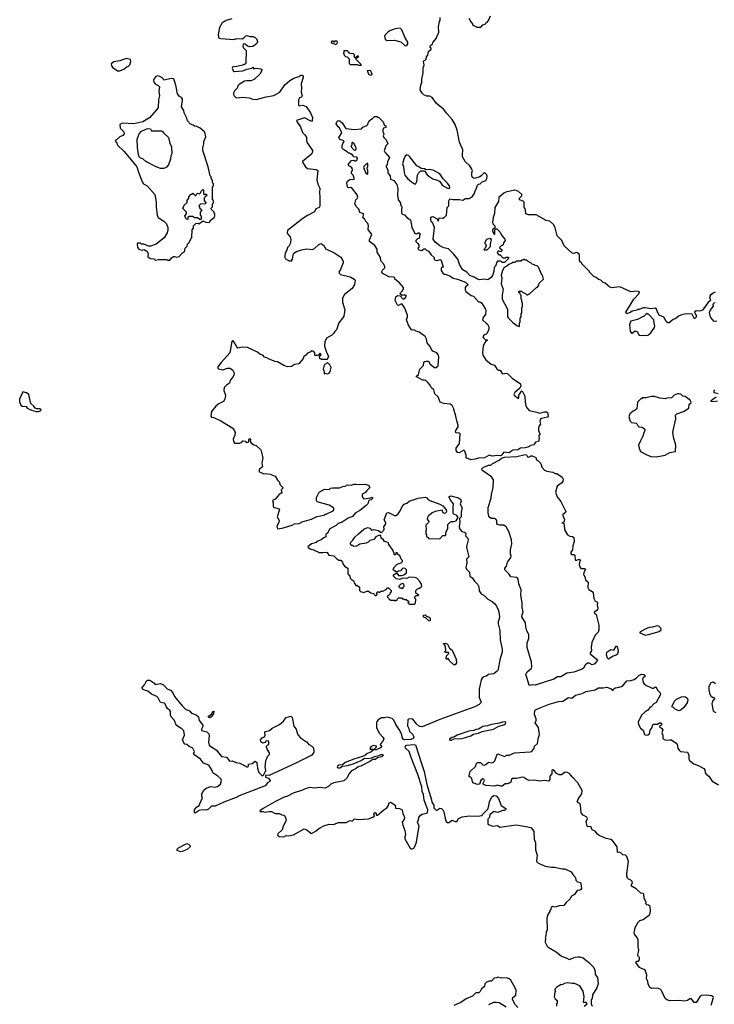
# Model space of a CAD drawing. Extents: x 1862350 to 2057294, y 212041 to 437318.
# Tile 20 of 256: x 1919352 to 1928382, y 282318 to 295117. Entities that reach past the tile are written whole.
import ezdxf

# ---------------------------------------------------------------- set-up
doc = ezdxf.new("R2010")
doc.units = 0

msp = doc.modelspace()

# ---------------------------------------------------------------- linework, layer by layer
at = {"layer": '0CON10XD'}
for points in [[(1925190, 295135), (1925215, 295090), (1925240, 295065), (1925240, 295055), (1925255, 295040), (1925295, 295020), (1925345, 295020), (1925372, 295048), (1925405, 295060), (1925410, 295075), (1925435, 295090), (1925448, 295105), (1925472, 295165)], [(1922112, 295128), (1922035, 295108), (1921984, 295075), (1921951, 295015), (1921933, 294925), (1921938, 294885), (1921945, 294878), (1921967, 294873), (1922135, 294860), (1922175, 294874), (1922245, 294868), (1922265, 294880), (1922286, 294904), (1922305, 294913), (1922345, 294898), (1922389, 294899), (1922415, 294884), (1922435, 294862), (1922442, 294835), (1922433, 294807), (1922415, 294788), (1922382, 294768), (1922344, 294764), (1922315, 294774), (1922285, 294797), (1922265, 294802), (1922256, 294794), (1922252, 294775), (1922256, 294755), (1922296, 294716), (1922294, 294556), (1922288, 294545), (1922265, 294530), (1922175, 294507), (1922125, 294502), (1922113, 294487), (1922132, 294445), (1922142, 294442), (1922255, 294453), (1922305, 294474), (1922372, 294488), (1922385, 294498), (1922395, 294480), (1922425, 294487), (1922488, 294478), (1922498, 294468), (1922498, 294455), (1922472, 294408), (1922402, 294338), (1922355, 294321), (1922305, 294322), (1922275, 294316), (1922204, 294275), (1922189, 294255), (1922180, 294225), (1922148, 294195), (1922133, 294163), (1922132, 294145), (1922142, 294125), (1922160, 294105), (1922175, 294099), (1922255, 294110), (1922335, 294102), (1922385, 294084), (1922425, 294079), (1922555, 294112), (1922655, 294130), (1922735, 294175), (1922798, 294272), (1922862, 294328), (1922915, 294356), (1922981, 294379), (1923005, 294394), (1923025, 294397), (1923036, 294386), (1923036, 294365), (1923013, 294285), (1923016, 294225), (1923011, 294175), (1923023, 294125), (1923015, 294108), (1922989, 294101), (1922975, 294075), (1922976, 294005), (1922987, 293997), (1923035, 294006), (1923078, 293988), (1923134, 293905), (1923159, 293845), (1923155, 293805), (1923145, 293794), (1923055, 293841), (1922952, 293805), (1922959, 293785), (1923001, 293725), (1923029, 293649), (1923055, 293626), (1923079, 293589), (1923079, 293545), (1923086, 293525), (1923158, 293415), (1923156, 293386), (1923145, 293368), (1923030, 293275), (1923027, 293265), (1923067, 293205), (1923095, 293181), (1923205, 293169), (1923226, 293155), (1923217, 293033), (1923230, 292980), (1923253, 292925), (1923249, 292865), (1923256, 292816), (1923256, 292694), (1923245, 292676), (1923203, 292657), (1923185, 292618), (1923095, 292572), (1923035, 292533), (1922834, 292376), (1922829, 292345), (1922838, 292328), (1922870, 292295), (1922877, 292255), (1922867, 292205), (1922854, 292176), (1922834, 292155), (1922827, 292123), (1922804, 292076), (1922799, 292045), (1922798, 292025), (1922808, 292008), (1922855, 291984), (1922885, 291983), (1922900, 292005), (1922907, 292063), (1922917, 292083), (1922950, 292105), (1923015, 292123), (1923085, 292139), (1923159, 292131), (1923186, 292144), (1923240, 292195), (1923265, 292208), (1923285, 292198), (1923312, 292175), (1923327, 292137), (1923435, 292089), (1923525, 292031), (1923541, 292011), (1923557, 291975), (1923558, 291955), (1923522, 291868), (1923502, 291835), (1923505, 291820), (1923524, 291804), (1923648, 291775), (1923702, 291742), (1923712, 291725), (1923704, 291675), (1923675, 291624), (1923574, 291546), (1923548, 291495), (1923549, 291445), (1923579, 291345), (1923564, 291265), (1923549, 291235), (1923500, 291175), (1923472, 291085), (1923448, 291065), (1923436, 291044), (1923408, 291015), (1923340, 290975), (1923321, 290929), (1923313, 290875), (1923343, 290783), (1923368, 290745), (1923360, 290715), (1923345, 290700), (1923275, 290700), (1923265, 290710), (1923255, 290710), (1923250, 290735), (1923270, 290765), (1923255, 290780), (1923240, 290765), (1923235, 290750), (1923195, 290750), (1923190, 290755), (1923190, 290785), (1923165, 290810), (1923148, 290812), (1923127, 290793), (1923095, 290782), (1923070, 290755), (1923045, 290740), (1923036, 290714), (1922982, 290645), (1922925, 290634), (1922885, 290610), (1922835, 290606), (1922785, 290620), (1922705, 290668), (1922675, 290672), (1922595, 290703), (1922565, 290723), (1922535, 290730), (1922515, 290756), (1922475, 290767), (1922445, 290794), (1922315, 290856), (1922248, 290862), (1922189, 290849), (1922173, 290863), (1922142, 290925), (1922125, 290948), (1922112, 290935), (1922082, 290785), (1921971, 290659), (1921929, 290605), (1921927, 290585), (1921935, 290577), (1921995, 290564), (1922055, 290588), (1922087, 290587), (1922125, 290560), (1922138, 290535), (1922142, 290508), (1922125, 290470), (1922093, 290435), (1922079, 290391), (1922040, 290365), (1922010, 290335), (1922007, 290295), (1922028, 290235), (1922020, 290185), (1922000, 290155), (1921932, 290118), (1921901, 290095), (1921846, 290024), (1921838, 289965), (1921845, 289952), (1921875, 289947), (1921965, 289901), (1922124, 289805), (1922145, 289773), (1922154, 289745), (1922149, 289715), (1922128, 289665), (1922130, 289635), (1922144, 289614), (1922216, 289614), (1922235, 289622), (1922255, 289642), (1922285, 289638), (1922305, 289622), (1922317, 289623), (1922330, 289635), (1922330, 289665), (1922345, 289672), (1922352, 289665), (1922350, 289635), (1922360, 289615), (1922395, 289590), (1922425, 289580), (1922486, 289526), (1922509, 289439)], [(1928395, 291577), (1928366, 291564), (1928332, 291535), (1928320, 291515), (1928332, 291465), (1928298, 291435), (1928229, 291341), (1928205, 291332), (1928185, 291327), (1928145, 291332), (1928124, 291316), (1928147, 291275), (1928145, 291252), (1928125, 291230), (1928095, 291290), (1928015, 291294), (1927958, 291282), (1927925, 291266), (1927875, 291230), (1927849, 291221), (1927795, 291178), (1927778, 291178), (1927761, 291191), (1927725, 291248), (1927667, 291277), (1927648, 291308), (1927632, 291355), (1927615, 291368), (1927555, 291360), (1927485, 291372), (1927455, 291370), (1927405, 291350), (1927385, 291350), (1927377, 291343), (1927313, 291327), (1927297, 291313), (1927245, 291292), (1927235, 291300), (1927232, 291315), (1927335, 291485), (1927400, 291555), (1927408, 291578), (1927375, 291590), (1927295, 291580), (1927155, 291643), (1927115, 291642), (1927055, 291630), (1927025, 291640), (1926965, 291690), (1926935, 291700), (1926905, 291730), (1926875, 291740), (1926847, 291767), (1926815, 291780), (1926760, 291835), (1926760, 291845), (1926660, 291945), (1926660, 291955), (1926640, 291965), (1926640, 291975), (1926630, 291985), (1926628, 292065), (1926595, 292092), (1926576, 292084), (1926555, 292078), (1926535, 292082), (1926430, 292175), (1926400, 292245), (1926339, 292309), (1926315, 292410), (1926295, 292450), (1926246, 292496), (1926195, 292507), (1926065, 292578), (1925965, 292580), (1925930, 292595), (1925928, 292645), (1925910, 292675), (1925912, 292745), (1925897, 292757), (1925850, 292775), (1925850, 292795), (1925880, 292825), (1925880, 292845), (1925835, 292882), (1925805, 292898), (1925785, 292900), (1925670, 292875), (1925645, 292862), (1925583, 292805), (1925578, 292755), (1925528, 292675), (1925523, 292597), (1925508, 292545), (1925500, 292485), (1925503, 292463), (1925530, 292435), (1925528, 292412), (1925500, 292385), (1925500, 292365), (1925510, 292355), (1925512, 292332), (1925525, 292330), (1925530, 292335), (1925530, 292385), (1925542, 292398), (1925555, 292400), (1925600, 292355), (1925617, 292315), (1925660, 292265), (1925662, 292245), (1925640, 292215), (1925638, 292192), (1925625, 292180), (1925612, 292178), (1925590, 292155), (1925592, 292142), (1925605, 292140), (1925618, 292128), (1925618, 292112), (1925605, 292100), (1925575, 292110), (1925562, 292098), (1925560, 292085), (1925582, 292062), (1925598, 292058), (1925635, 292020), (1925665, 292020), (1925675, 292030), (1925708, 292028), (1925708, 292012), (1925677, 291983), (1925655, 291962), (1925625, 291962), (1925605, 291980), (1925562, 291978), (1925553, 291967), (1925537, 291913), (1925522, 291895), (1925517, 291845), (1925497, 291793), (1925480, 291765), (1925436, 291734), (1925395, 291744), (1925335, 291737), (1925304, 291745), (1925261, 291771), (1925205, 291793), (1925163, 291833), (1925111, 291865), (1925074, 291925), (1925047, 292005), (1924997, 292067), (1924925, 292137), (1924865, 292152), (1924814, 292175), (1924754, 292225), (1924727, 292265), (1924743, 292415), (1924723, 292473), (1924699, 292505), (1924695, 292540), (1924705, 292556), (1924725, 292558), (1924778, 292528), (1924782, 292512), (1924795, 292500), (1924805, 292540), (1924855, 292538), (1924875, 292548), (1924900, 292575), (1924910, 292675), (1924918, 292682), (1924930, 292695), (1924933, 292763), (1924945, 292788), (1924985, 292778), (1925065, 292780), (1925115, 292772), (1925148, 292792), (1925195, 292793), (1925236, 292814), (1925270, 292865), (1925270, 292885), (1925288, 292915), (1925302, 292965), (1925315, 292978), (1925340, 292985), (1925363, 293007), (1925410, 293025), (1925427, 293053), (1925428, 293085), (1925420, 293105), (1925395, 293130), (1925353, 293087), (1925334, 293076), (1925265, 293054), (1925240, 293065), (1925229, 293085), (1925229, 293125), (1925237, 293155), (1925230, 293175), (1925202, 293215), (1925142, 293275), (1925110, 293335), (1925107, 293355), (1925114, 293425), (1925070, 293525), (1925039, 293679), (1925012, 293755), (1924975, 293819), (1924905, 293896), (1924862, 293955), (1924769, 294029), (1924715, 294104), (1924685, 294123), (1924646, 294124), (1924605, 294141), (1924585, 294161), (1924560, 294205), (1924566, 294265), (1924581, 294305), (1924580, 294345), (1924598, 294425), (1924599, 294495), (1924612, 294525), (1924603, 294577), (1924612, 294588), (1924625, 294590), (1924638, 294602), (1924640, 294635), (1924660, 294655), (1924668, 294702), (1924700, 294735), (1924700, 294745), (1924690, 294755), (1924690, 294775), (1924720, 294805), (1924725, 294820), (1924770, 294875), (1924773, 294897), (1924792, 294928), (1924800, 294955), (1924798, 295025), (1924808, 295092), (1924820, 295105), (1924820, 295145)], [(1924365, 294777), (1924385, 294780), (1924399, 294801), (1924396, 294825), (1924359, 294889), (1924320, 294985), (1924300, 295005), (1924235, 294999), (1924165, 294971), (1924140, 294955), (1924096, 294905), (1924103, 294865), (1924125, 294847), (1924225, 294852), (1924305, 294827), (1924365, 294777)], [(1923465, 294790), (1923415, 294810), (1923403, 294827), (1923415, 294840), (1923425, 294840), (1923435, 294830), (1923445, 294830), (1923455, 294840), (1923475, 294840), (1923480, 294815), (1923465, 294790)], [(1923785, 294520), (1923755, 294520), (1923745, 294530), (1923652, 294532), (1923640, 294545), (1923640, 294605), (1923615, 294630), (1923593, 294633), (1923573, 294653), (1923570, 294675), (1923562, 294685), (1923570, 294695), (1923572, 294718), (1923608, 294718), (1923618, 294708), (1923622, 294692), (1923635, 294690), (1923645, 294680), (1923688, 294678), (1923700, 294665), (1923700, 294635), (1923715, 294620), (1923742, 294648), (1923748, 294648), (1923758, 294632), (1923745, 294620), (1923720, 294620), (1923720, 294605), (1923788, 294538), (1923790, 294525), (1923785, 294520)], [(1920655, 294453), (1920705, 294472), (1920735, 294498), (1920765, 294512), (1920785, 294532), (1920798, 294575), (1920795, 294600), (1920735, 294613), (1920655, 294583), (1920575, 294568), (1920542, 294545), (1920547, 294515), (1920562, 294495), (1920625, 294453), (1920655, 294453)], [(1921275, 291990), (1921305, 291992), (1921325, 292020), (1921353, 292037), (1921365, 292040), (1921395, 292030), (1921425, 292040), (1921470, 292085), (1921495, 292100), (1921503, 292147), (1921528, 292172), (1921533, 292197), (1921555, 292220), (1921580, 292275), (1921590, 292285), (1921593, 292387), (1921610, 292405), (1921612, 292438), (1921642, 292468), (1921675, 292470), (1921685, 292460), (1921715, 292490), (1921725, 292490), (1921735, 292500), (1921773, 292483), (1921815, 292480), (1921830, 292495), (1921830, 292505), (1921880, 292545), (1921890, 292565), (1921890, 292595), (1921880, 292605), (1921880, 292615), (1921840, 292655), (1921842, 292668), (1921860, 292685), (1921860, 292725), (1921870, 292735), (1921870, 292765), (1921860, 292775), (1921860, 292945), (1921870, 292955), (1921870, 292985), (1921860, 292995), (1921857, 293027), (1921840, 293055), (1921840, 293075), (1921830, 293085), (1921802, 293202), (1921732, 293415), (1921733, 293453), (1921747, 293505), (1921748, 293535), (1921772, 293595), (1921760, 293655), (1921697, 293707), (1921655, 293728), (1921623, 293733), (1921607, 293747), (1921575, 293760), (1921533, 293803), (1921527, 293837), (1921492, 293905), (1921488, 293935), (1921458, 293985), (1921471, 294065), (1921469, 294085), (1921454, 294104), (1921425, 294123), (1921405, 294153), (1921386, 294244), (1921384, 294265), (1921355, 294348), (1921325, 294353), (1921225, 294330), (1921220, 294345), (1921203, 294363), (1921175, 294380), (1921145, 294387), (1921122, 294378), (1921103, 294355), (1921093, 294325), (1921097, 294305), (1921115, 294282), (1921153, 294263), (1921168, 294245), (1921160, 294185), (1921169, 294125), (1921158, 294075), (1921153, 293975), (1921135, 293948), (1921040, 293840), (1920955, 293788), (1920835, 293763), (1920685, 293772), (1920656, 293754), (1920658, 293708), (1920708, 293658), (1920710, 293635), (1920695, 293612), (1920655, 293592), (1920610, 293555), (1920600, 293545), (1920600, 293535), (1920610, 293525), (1920622, 293485), (1920708, 293408), (1920863, 293223), (1920874, 293204), (1920896, 293135), (1920944, 293015), (1920962, 292985), (1921008, 292955), (1921110, 292845), (1921127, 292745), (1921126, 292685), (1921139, 292575), (1921154, 292544), (1921228, 292498), (1921262, 292465), (1921277, 292415), (1921277, 292385), (1921268, 292345), (1921229, 292281), (1921125, 292197), (1921055, 292172), (1921025, 292172), (1920967, 292197), (1920935, 292200), (1920925, 292210), (1920885, 292210), (1920880, 292205), (1920882, 292155), (1920900, 292135), (1920923, 292123), (1920945, 292120), (1920965, 292130), (1920977, 292127), (1920995, 292110), (1921005, 292110), (1921022, 292075), (1921020, 292035), (1921035, 292020), (1921053, 292013), (1921095, 292010), (1921115, 291990), (1921155, 292000), (1921265, 292000), (1921275, 291990)], [(1923915, 294390), (1923890, 294405), (1923872, 294458), (1923905, 294460), (1923918, 294448), (1923920, 294425), (1923928, 294418), (1923930, 294405), (1923915, 294390)], [(1925215, 289396), (1925167, 289417), (1925158, 289428), (1925158, 289455), (1925137, 289507), (1925125, 289520), (1925065, 289488), (1925045, 289490), (1925027, 289515), (1925027, 289545), (1925071, 289609), (1925077, 289733), (1925065, 289742), (1925025, 289748), (1925018, 289755), (1925020, 289775), (1925052, 289825), (1925054, 289845), (1925033, 289903), (1925022, 289962), (1924992, 290065), (1924975, 290102), (1924948, 290118), (1924865, 290126), (1924819, 290145), (1924794, 290214), (1924747, 290255), (1924738, 290305), (1924705, 290330), (1924688, 290365), (1924659, 290399), (1924630, 290425), (1924615, 290432), (1924595, 290432), (1924512, 290475), (1924512, 290485), (1924536, 290504), (1924555, 290576), (1924600, 290620), (1924606, 290664), (1924618, 290675), (1924635, 290680), (1924665, 290676), (1924690, 290640), (1924728, 290608), (1924745, 290597), (1924765, 290595), (1924791, 290619), (1924799, 290735), (1924794, 290764), (1924776, 290786), (1924725, 290807), (1924705, 290828), (1924687, 290867), (1924649, 290915), (1924642, 290965), (1924625, 290998), (1924547, 291057), (1924505, 291069), (1924475, 291084), (1924455, 291080), (1924446, 291085), (1924408, 291145), (1924381, 291215), (1924394, 291255), (1924394, 291275), (1924361, 291365), (1924325, 291418), (1924305, 291417), (1924275, 291400), (1924265, 291404), (1924234, 291466), (1924242, 291515), (1924265, 291530), (1924298, 291528), (1924335, 291490), (1924345, 291490), (1924368, 291505), (1924380, 291525), (1924375, 291530), (1924365, 291530), (1924355, 291540), (1924325, 291530), (1924300, 291555), (1924302, 291568), (1924328, 291592), (1924330, 291605), (1924340, 291615), (1924340, 291635), (1924288, 291698), (1924230, 291745), (1924230, 291755), (1924218, 291768), (1924153, 291773), (1924064, 291824), (1924058, 291835), (1924060, 291845), (1924068, 291862), (1924098, 291892), (1924098, 291915), (1924083, 291945), (1924045, 291982), (1924043, 292025), (1923998, 292095), (1923998, 292135), (1923971, 292181), (1923900, 292235), (1923901, 292255), (1923930, 292325), (1923881, 292391), (1923888, 292435), (1923878, 292468), (1923852, 292495), (1923835, 292530), (1923813, 292543), (1923822, 292575), (1923820, 292595), (1923775, 292610), (1923763, 292655), (1923732, 292685), (1923710, 292725), (1923720, 292775), (1923742, 292795), (1923749, 292811), (1923741, 292841), (1923666, 292936), (1923625, 292930), (1923615, 292940), (1923606, 292995), (1923615, 293017), (1923645, 293038), (1923700, 293045), (1923702, 293055), (1923688, 293095), (1923667, 293117), (1923666, 293135), (1923678, 293165), (1923676, 293185), (1923665, 293200), (1923632, 293215), (1923622, 293235), (1923665, 293288), (1923695, 293290), (1923705, 293282), (1923725, 293283), (1923738, 293295), (1923742, 293315), (1923735, 293328), (1923692, 293332), (1923687, 293347), (1923668, 293368), (1923655, 293370), (1923645, 293380), (1923625, 293380), (1923610, 293400), (1923565, 293426), (1923546, 293445), (1923544, 293476), (1923553, 293507), (1923570, 293535), (1923557, 293547), (1923515, 293558), (1923503, 293585), (1923540, 293645), (1923511, 293711), (1923493, 293725), (1923468, 293765), (1923475, 293790), (1923493, 293807), (1923515, 293800), (1923546, 293776), (1923593, 293703), (1923705, 293688), (1923795, 293700), (1923815, 293720), (1923865, 293740), (1923880, 293755), (1923883, 293777), (1923895, 293800), (1923915, 293820), (1923938, 293832), (1923965, 293860), (1923995, 293860), (1924005, 293850), (1924018, 293848), (1924078, 293788), (1924092, 293752), (1924110, 293735), (1924110, 293715), (1924082, 293708), (1924073, 293687), (1924074, 293664), (1924087, 293635), (1924078, 293605), (1924084, 293584), (1924117, 293555), (1924138, 293505), (1924113, 293475), (1924092, 293412), (1924097, 293395), (1924158, 293325), (1924133, 293267), (1924130, 293235), (1924117, 293215), (1924117, 293205), (1924138, 293165), (1924138, 293128), (1924168, 293085), (1924173, 293043), (1924218, 293025), (1924253, 292975), (1924266, 292924), (1924264, 292835), (1924271, 292775), (1924302, 292735), (1924303, 292713), (1924322, 292682), (1924314, 292645), (1924316, 292606), (1924325, 292590), (1924355, 292580), (1924386, 292546), (1924432, 292515), (1924451, 292421), (1924487, 292337), (1924515, 292332), (1924533, 292347), (1924545, 292348), (1924560, 292335), (1924548, 292312), (1924547, 292273), (1924525, 292270), (1924500, 292245), (1924500, 292235), (1924529, 292209), (1924542, 292185), (1924540, 292155), (1924530, 292145), (1924532, 292132), (1924543, 292123), (1924575, 292118), (1924599, 292131), (1924605, 292140), (1924625, 292140), (1924642, 292122), (1924665, 292109), (1924700, 292060), (1924740, 292025), (1924740, 292005), (1924752, 291992), (1924785, 291988), (1924815, 292000), (1924833, 291993), (1924858, 291902), (1924845, 291900), (1924830, 291885), (1924830, 291855), (1924852, 291822), (1924865, 291810), (1924885, 291810), (1924945, 291788), (1924986, 291756), (1925042, 291745), (1925149, 291705), (1925178, 291675), (1925175, 291662), (1925151, 291649), (1925143, 291637), (1925142, 291605), (1925150, 291585), (1925223, 291533), (1925250, 291525), (1925315, 291450), (1925335, 291450), (1925355, 291438), (1925406, 291355), (1925412, 291335), (1925407, 291283), (1925380, 291255), (1925370, 291215), (1925415, 291170), (1925435, 291160), (1925449, 291125), (1925449, 291095), (1925428, 291042), (1925415, 291028), (1925384, 291015), (1925374, 290995), (1925381, 290981), (1925405, 290960), (1925430, 290955), (1925428, 290945), (1925412, 290938), (1925400, 290920), (1925378, 290872), (1925367, 290785), (1925373, 290755), (1925413, 290695), (1925480, 290640), (1925525, 290624), (1925559, 290569), (1925575, 290561), (1925599, 290559), (1925625, 290518), (1925635, 290513), (1925675, 290522), (1925695, 290518), (1925755, 290458), (1925862, 290385), (1925868, 290355), (1925852, 290325), (1925789, 290271), (1925778, 290245), (1925782, 290235), (1925835, 290194), (1925842, 290205), (1925843, 290237), (1925875, 290288), (1925885, 290292), (1925919, 290225), (1925922, 290145), (1925931, 290101), (1925945, 290070), (1925975, 290038), (1926075, 290016), (1926105, 290003), (1926175, 290020), (1926199, 290019), (1926215, 290010), (1926222, 289965), (1926212, 289948), (1926135, 289934), (1926124, 289924), (1926115, 289895), (1926123, 289857), (1926104, 289836), (1926097, 289813), (1926096, 289775), (1926114, 289735), (1926114, 289725), (1926098, 289705), (1926104, 289684), (1926103, 289647), (1926095, 289634), (1926056, 289624), (1926035, 289592), (1925995, 289582), (1925959, 289561), (1925925, 289552), (1925863, 289547), (1925826, 289524), (1925765, 289519), (1925715, 289485), (1925645, 289493), (1925621, 289459), (1925605, 289449), (1925565, 289452), (1925495, 289443), (1925455, 289458), (1925395, 289420), (1925315, 289418), (1925275, 289402), (1925215, 289396)], [(1921225, 293182), (1921185, 293182), (1921125, 293202), (1920992, 293272), (1920955, 293308), (1920925, 293318), (1920906, 293336), (1920896, 293365), (1920884, 293456), (1920880, 293565), (1920905, 293632), (1920935, 293666), (1921015, 293702), (1921055, 293700), (1921065, 293670), (1921192, 293672), (1921210, 293665), (1921225, 293640), (1921287, 293587), (1921303, 293513), (1921328, 293465), (1921332, 293375), (1921318, 293345), (1921312, 293305), (1921285, 293230), (1921259, 293201), (1921225, 293182)], [(1923715, 293420), (1923727, 293433), (1923728, 293445), (1923705, 293500), (1923685, 293520), (1923675, 293520), (1923670, 293515), (1923670, 293485), (1923662, 293478), (1923660, 293465), (1923702, 293422), (1923715, 293420)], [(1924935, 292922), (1924943, 292937), (1924940, 292955), (1924911, 292995), (1924858, 293048), (1924813, 293113), (1924735, 293158), (1924685, 293170), (1924637, 293167), (1924615, 293179), (1924572, 293182), (1924543, 293205), (1924515, 293219), (1924425, 293332), (1924405, 293352), (1924385, 293361), (1924365, 293344), (1924345, 293305), (1924330, 293245), (1924342, 293205), (1924350, 293130), (1924361, 293095), (1924394, 293054), (1924445, 293010), (1924485, 292983), (1924495, 292980), (1924504, 292986), (1924514, 293015), (1924524, 293095), (1924535, 293120), (1924565, 293152), (1924605, 293152), (1924617, 293147), (1924650, 293100), (1924685, 293072), (1924725, 293049), (1924796, 293026), (1924817, 293007), (1924845, 292965), (1924912, 292928), (1924935, 292922)], [(1923875, 293110), (1923880, 293115), (1923880, 293165), (1923870, 293175), (1923870, 293195), (1923880, 293205), (1923880, 293235), (1923876, 293246), (1923865, 293248), (1923825, 293210), (1923820, 293195), (1923853, 293123), (1923875, 293110)], [(1921705, 292520), (1921695, 292520), (1921665, 292540), (1921625, 292540), (1921605, 292560), (1921555, 292560), (1921540, 292545), (1921540, 292520), (1921522, 292522), (1921512, 292532), (1921500, 292565), (1921520, 292595), (1921520, 292615), (1921470, 292665), (1921478, 292672), (1921490, 292705), (1921528, 292742), (1921530, 292765), (1921550, 292795), (1921550, 292815), (1921582, 292848), (1921595, 292850), (1921605, 292860), (1921632, 292832), (1921645, 292830), (1921652, 292848), (1921665, 292860), (1921688, 292852), (1921708, 292872), (1921712, 292888), (1921735, 292910), (1921740, 292905), (1921742, 292852), (1921755, 292840), (1921765, 292850), (1921775, 292850), (1921790, 292835), (1921778, 292822), (1921762, 292818), (1921760, 292805), (1921750, 292795), (1921750, 292765), (1921770, 292735), (1921768, 292722), (1921705, 292720), (1921680, 292695), (1921688, 292688), (1921692, 292672), (1921720, 292645), (1921700, 292615), (1921700, 292575), (1921710, 292565), (1921710, 292525), (1921705, 292520)], [(1925425, 292120), (1925395, 292120), (1925392, 292125), (1925393, 292137), (1925408, 292152), (1925410, 292165), (1925420, 292175), (1925420, 292185), (1925403, 292203), (1925402, 292225), (1925427, 292263), (1925467, 292277), (1925482, 292255), (1925470, 292205), (1925470, 292165), (1925425, 292120)], [(1925845, 291130), (1925850, 291135), (1925850, 291175), (1925858, 291185), (1925860, 291235), (1925870, 291255), (1925870, 291295), (1925878, 291305), (1925882, 291375), (1925890, 291385), (1925890, 291435), (1925880, 291445), (1925880, 291475), (1925870, 291485), (1925870, 291535), (1925862, 291542), (1925858, 291558), (1925842, 291572), (1925842, 291588), (1925875, 291590), (1925892, 291572), (1925928, 291558), (1925945, 291540), (1925955, 291540), (1925965, 291550), (1925975, 291550), (1926075, 291640), (1926085, 291640), (1926100, 291665), (1926105, 291690), (1926160, 291745), (1926150, 291795), (1926142, 291802), (1926098, 291898), (1926078, 291918), (1926055, 291920), (1926045, 291930), (1926015, 291940), (1925998, 291958), (1925962, 291972), (1925945, 291990), (1925925, 291990), (1925915, 292000), (1925905, 292000), (1925895, 291990), (1925875, 291990), (1925865, 291980), (1925805, 291980), (1925788, 291962), (1925755, 291960), (1925748, 291952), (1925710, 291935), (1925687, 291913), (1925650, 291895), (1925627, 291855), (1925611, 291795), (1925620, 291755), (1925613, 291683), (1925638, 291615), (1925623, 291535), (1925624, 291485), (1925692, 291352), (1925694, 291254), (1925705, 291236), (1925765, 291182), (1925815, 291143), (1925845, 291130)], [(1928415, 291198), (1928378, 291195), (1928336, 291246), (1928328, 291265), (1928320, 291315), (1928327, 291335), (1928372, 291395), (1928368, 291415), (1928374, 291436), (1928395, 291442)], [(1927425, 291010), (1927475, 291018), (1927505, 291013), (1927525, 291020), (1927557, 291045), (1927603, 291115), (1927607, 291135), (1927598, 291175), (1927597, 291217), (1927525, 291290), (1927515, 291290), (1927505, 291300), (1927465, 291260), (1927455, 291260), (1927385, 291220), (1927295, 291200), (1927280, 291155), (1927287, 291067), (1927305, 291040), (1927315, 291040), (1927355, 291072), (1927385, 291058), (1927398, 291025), (1927410, 291015), (1927425, 291010)], [(1923312, 290512), (1923325, 290520), (1923355, 290512), (1923376, 290524), (1923390, 290545), (1923400, 290595), (1923385, 290630), (1923355, 290660), (1923338, 290642), (1923325, 290640), (1923312, 290628), (1923298, 290575), (1923310, 290545), (1923312, 290512)], [(1928430, 290255), (1928380, 290265), (1928380, 290295), (1928390, 290305)], [(1919595, 290023), (1919630, 290035), (1919628, 290048), (1919617, 290057), (1919575, 290057), (1919555, 290067), (1919537, 290095), (1919499, 290129), (1919470, 290245), (1919440, 290265), (1919395, 290281), (1919352, 290185), (1919352, 290155), (1919368, 290105), (1919385, 290092), (1919435, 290090), (1919450, 290065), (1919505, 290041), (1919565, 290024), (1919595, 290023)], [(1927625, 289434), (1927745, 289456), (1927805, 289490), (1927877, 289503), (1927882, 289585), (1927851, 289691), (1927843, 289755), (1927882, 289928), (1927878, 289975), (1927895, 289992), (1927980, 290025), (1928050, 290065), (1928053, 290117), (1928076, 290134), (1928080, 290145), (1928065, 290180), (1928055, 290180), (1928005, 290220), (1927973, 290223), (1927947, 290247), (1927925, 290252), (1927905, 290252), (1927860, 290235), (1927827, 290203), (1927765, 290198), (1927745, 290188), (1927675, 290197), (1927605, 290218), (1927567, 290217), (1927495, 290200), (1927445, 290200), (1927435, 290190), (1927425, 290190), (1927384, 290146), (1927375, 290060), (1927355, 290042), (1927325, 290030), (1927285, 289992), (1927271, 289955), (1927289, 289899), (1927305, 289882), (1927365, 289870), (1927379, 289859), (1927390, 289835), (1927403, 289823), (1927445, 289820), (1927480, 289795), (1927480, 289775), (1927464, 289746), (1927453, 289705), (1927414, 289626), (1927396, 289585), (1927404, 289545), (1927422, 289505), (1927495, 289464), (1927555, 289439), (1927625, 289434)], [(1928425, 290157), (1928365, 290151), (1928340, 290155), (1928342, 290165), (1928363, 290185), (1928405, 290213)], [(1922509, 289439), (1922512, 289415), (1922501, 289355), (1922510, 289305), (1922470, 289275), (1922460, 289245), (1922525, 289213), (1922545, 289217), (1922609, 289209), (1922675, 289183), (1922703, 289133), (1922730, 289105), (1922733, 289075), (1922773, 289035), (1922772, 289025), (1922752, 289005), (1922762, 288965), (1922725, 288943), (1922675, 288883), (1922638, 288865), (1922648, 288838), (1922646, 288795), (1922651, 288785), (1922665, 288775), (1922725, 288757), (1922729, 288748), (1922701, 288655), (1922724, 288605), (1922720, 288580), (1922695, 288535), (1922705, 288500), (1922765, 288509), (1922895, 288548), (1922925, 288563), (1922985, 288566), (1923025, 288590), (1923145, 288626), (1923213, 288657), (1923310, 288675), (1923323, 288687), (1923335, 288688), (1923426, 288734), (1923442, 288755), (1923433, 288773), (1923375, 288804), (1923221, 288851), (1923212, 288865), (1923212, 288905), (1923246, 288974), (1923315, 289012), (1923375, 289010), (1923392, 289025), (1923425, 289031), (1923509, 289031), (1923555, 289048), (1923585, 289052), (1923615, 289070), (1923665, 289068), (1923695, 289079), (1923725, 289081), (1923765, 289076), (1923837, 289077), (1923887, 289067), (1923904, 289035), (1923865, 288998), (1923848, 288972), (1923805, 288947), (1923803, 288913), (1923825, 288890), (1923915, 288900), (1923925, 288910), (1923940, 288905), (1923937, 288893), (1923920, 288875), (1923898, 288872), (1923885, 288860), (1923878, 288825), (1923855, 288802), (1923772, 288735), (1923715, 288700), (1923680, 288660), (1923658, 288648), (1923622, 288635), (1923545, 288583), (1923494, 288566), (1923467, 288543), (1923385, 288497), (1923355, 288440), (1923330, 288425), (1923330, 288395), (1923305, 288382), (1923272, 288355), (1923230, 288340), (1923205, 288319), (1923147, 288305), (1923100, 288265), (1923102, 288255), (1923135, 288232), (1923165, 288228), (1923245, 288192), (1923295, 288190), (1923337, 288197), (1923349, 288189), (1923370, 288155), (1923435, 288148), (1923475, 288108), (1923503, 288093), (1923525, 288090), (1923547, 288067), (1923552, 288045), (1923574, 288014), (1923620, 287985), (1923620, 287915), (1923642, 287882), (1923648, 287855), (1923675, 287830), (1923685, 287830), (1923698, 287818), (1923700, 287795), (1923722, 287762), (1923745, 287760), (1923768, 287738), (1923770, 287695), (1923783, 287683), (1923825, 287671), (1923865, 287690), (1923885, 287690), (1923918, 287668), (1923958, 287658), (1923960, 287645), (1923975, 287630), (1923985, 287630), (1924000, 287645), (1924000, 287655), (1923990, 287665), (1924002, 287678), (1924015, 287680), (1924025, 287670), (1924045, 287690), (1924075, 287690), (1924120, 287715), (1924135, 287730), (1924145, 287730), (1924180, 287695), (1924180, 287675), (1924170, 287665), (1924168, 287652), (1924148, 287632), (1924130, 287625), (1924132, 287612), (1924148, 287598), (1924155, 287580), (1924165, 287580), (1924175, 287570), (1924225, 287570), (1924235, 287560), (1924245, 287570), (1924258, 287572), (1924262, 287588), (1924275, 287600), (1924315, 287600), (1924325, 287590), (1924345, 287590), (1924355, 287580), (1924378, 287578), (1924408, 287558), (1924410, 287545), (1924400, 287535), (1924415, 287520), (1924485, 287520), (1924498, 287532), (1924500, 287585), (1924490, 287595), (1924490, 287615), (1924505, 287630), (1924535, 287630), (1924540, 287635), (1924503, 287663), (1924503, 287697), (1924522, 287718), (1924550, 287725), (1924578, 287755), (1924575, 287780), (1924552, 287815), (1924515, 287858), (1924486, 287866), (1924415, 287868), (1924385, 287852), (1924335, 287858), (1924295, 287838), (1924245, 287850), (1924212, 287885), (1924211, 287899), (1924245, 287920), (1924255, 287920), (1924275, 287892), (1924315, 287890), (1924345, 287900), (1924380, 287925), (1924380, 287965), (1924362, 287982), (1924334, 287986), (1924320, 287975), (1924308, 287952), (1924275, 287950), (1924265, 287940), (1924245, 287940), (1924212, 287962), (1924208, 287975), (1924224, 288006), (1924259, 288041), (1924310, 288055), (1924330, 288075), (1924330, 288085), (1924312, 288102), (1924295, 288150), (1924270, 288165), (1924270, 288175), (1924258, 288188), (1924242, 288188), (1924238, 288162), (1924225, 288160), (1924220, 288165), (1924220, 288185), (1924210, 288195), (1924207, 288217), (1924153, 288293), (1924148, 288315), (1924127, 288327), (1924095, 288332), (1924080, 288355), (1924052, 288375), (1924045, 288410), (1924015, 288410), (1923980, 288395), (1923955, 288360), (1923905, 288347), (1923884, 288326), (1923856, 288314), (1923773, 288297), (1923733, 288273), (1923695, 288270), (1923685, 288280), (1923662, 288282), (1923652, 288305), (1923658, 288325), (1923685, 288350), (1923710, 288390), (1923758, 288432), (1923825, 288494), (1923875, 288514), (1923905, 288508), (1923925, 288480), (1923955, 288488), (1924015, 288477), (1924043, 288453), (1924055, 288452), (1924087, 288483), (1924091, 288495), (1924088, 288525), (1924112, 288565), (1924112, 288575), (1924089, 288615), (1924125, 288708), (1924145, 288710), (1924225, 288671), (1924245, 288673), (1924271, 288695), (1924290, 288720), (1924329, 288795), (1924352, 288818), (1924385, 288834), (1924415, 288859), (1924534, 288896), (1924625, 288910), (1924645, 288902), (1924658, 288885), (1924685, 288867), (1924815, 288820), (1924855, 288798), (1924896, 288746), (1924900, 288725), (1924893, 288707), (1924875, 288698), (1924857, 288707), (1924845, 288740), (1924755, 288722), (1924713, 288707), (1924680, 288675), (1924665, 288670), (1924653, 288647), (1924650, 288625), (1924670, 288595), (1924665, 288580), (1924632, 288548), (1924638, 288485), (1924632, 288472), (1924632, 288435), (1924642, 288422), (1924642, 288405), (1924675, 288372), (1924815, 288370), (1924855, 288410), (1924885, 288410), (1924890, 288415), (1924890, 288445), (1924920, 288505), (1924920, 288555), (1924947, 288583), (1924965, 288592), (1924995, 288592), (1925025, 288602), (1925052, 288645), (1925035, 288672), (1924995, 288690), (1924988, 288698), (1924987, 288785), (1924992, 288825), (1924957, 288865), (1924932, 288915), (1924942, 288925), (1924958, 288928), (1925055, 288902), (1925081, 288885), (1925093, 288855), (1925080, 288825), (1925100, 288775), (1925100, 288755), (1925090, 288715), (1925090, 288655), (1925068, 288632), (1925072, 288585), (1925066, 288525), (1925076, 288496), (1925100, 288465), (1925135, 288457), (1925148, 288445), (1925152, 288435), (1925148, 288408), (1925177, 288375), (1925182, 288355), (1925163, 288285), (1925162, 288255), (1925192, 288135), (1925160, 288105), (1925166, 288055), (1925150, 287995), (1925162, 287972), (1925201, 287935), (1925203, 287883), (1925233, 287863), (1925265, 287818), (1925305, 287780), (1925320, 287745), (1925325, 287692), (1925353, 287653), (1925385, 287634), (1925439, 287585), (1925495, 287555), (1925525, 287528), (1925552, 287495), (1925576, 287435), (1925588, 287365), (1925587, 287325), (1925574, 287295), (1925571, 287265), (1925594, 287175), (1925599, 287055), (1925626, 286935), (1925624, 286896), (1925599, 286811), (1925568, 286655), (1925515, 286615), (1925445, 286604), (1925415, 286584), (1925385, 286575), (1925364, 286555), (1925352, 286535), (1925326, 286415), (1925326, 286306), (1925352, 286245), (1925347, 286235), (1925324, 286215), (1925269, 286185), (1925149, 286141), (1924815, 286018), (1924585, 285924), (1924550, 285930), (1924510, 285965), (1924464, 286024), (1924435, 286029), (1924405, 286023), (1924396, 286014), (1924395, 285939), (1924413, 285903), (1924421, 285865), (1924458, 285828), (1924475, 285795), (1924468, 285772), (1924435, 285761), (1924356, 285756), (1924336, 285766), (1924326, 285786), (1924318, 285825), (1924285, 285891), (1924240, 285955), (1924215, 286009), (1924195, 286033), (1924135, 286052), (1924095, 286040), (1924055, 286042), (1924013, 286015), (1923997, 285995), (1923991, 285975), (1923991, 285911), (1924029, 285839), (1924075, 285792), (1924084, 285774), (1924077, 285745), (1924038, 285695), (1924057, 285667), (1924052, 285655), (1923985, 285624), (1923964, 285624), (1923960, 285635), (1923990, 285665), (1923990, 285675), (1923955, 285681), (1923934, 285675), (1923916, 285665), (1923904, 285644), (1923910, 285635), (1923942, 285632), (1923950, 285625), (1923916, 285594), (1923871, 285579), (1923838, 285552), (1923810, 285540), (1923694, 285506), (1923585, 285461), (1923548, 285432), (1923500, 285425), (1923484, 285415), (1923478, 285398), (1923495, 285391), (1923515, 285393), (1923548, 285412), (1923615, 285422), (1923687, 285443), (1923793, 285485), (1923833, 285517), (1923874, 285514), (1923928, 285522), (1923965, 285540), (1924019, 285551), (1924052, 285565), (1924070, 285565), (1924082, 285555), (1924058, 285535), (1924005, 285522), (1923975, 285502), (1923945, 285501), (1923905, 285473), (1923785, 285414), (1923754, 285406), (1923725, 285382), (1923666, 285354), (1923634, 285316), (1923609, 285261), (1923566, 285224), (1923435, 285198), (1923395, 285179), (1923369, 285155), (1923325, 285128), (1923245, 285134), (1923185, 285129), (1923125, 285135), (1923065, 285119), (1923029, 285101), (1922909, 285061), (1922835, 285022), (1922791, 285009), (1922670, 284950)], [(1925985, 286461), (1925974, 286465), (1925947, 286567), (1925930, 286605), (1925949, 286641), (1926004, 286685), (1926010, 286705), (1926007, 286767), (1925950, 286955), (1925950, 287015), (1925969, 287071), (1925973, 287123), (1925943, 287173), (1925930, 287225), (1925927, 287275), (1925881, 287355), (1925883, 287385), (1925897, 287415), (1925883, 287475), (1925883, 287535), (1925866, 287636), (1925870, 287705), (1925839, 287785), (1925832, 287842), (1925825, 287857), (1925810, 287865), (1925735, 287874), (1925710, 287915), (1925660, 287965), (1925661, 287985), (1925681, 288015), (1925694, 288065), (1925705, 288082), (1925737, 288125), (1925740, 288145), (1925732, 288175), (1925732, 288225), (1925752, 288305), (1925747, 288357), (1925709, 288465), (1925675, 288526), (1925648, 288545), (1925595, 288546), (1925565, 288554), (1925557, 288567), (1925554, 288605), (1925544, 288624), (1925525, 288632), (1925485, 288633), (1925466, 288645), (1925451, 288665), (1925441, 288705), (1925441, 288775), (1925481, 288895), (1925486, 288945), (1925507, 289035), (1925513, 289135), (1925484, 289174), (1925371, 289251), (1925360, 289265), (1925366, 289285), (1925395, 289305), (1925445, 289328), (1925475, 289326), (1925496, 289344), (1925585, 289390), (1925614, 289416), (1925655, 289432), (1925815, 289440), (1925924, 289464), (1925939, 289459), (1925955, 289436), (1925965, 289432), (1925985, 289438), (1925995, 289448), (1926015, 289448), (1926060, 289425), (1926070, 289395), (1926090, 289385), (1926129, 289349), (1926142, 289302), (1926175, 289259), (1926205, 289247), (1926283, 289235), (1926315, 289218), (1926335, 289218), (1926405, 289170), (1926416, 289145), (1926413, 289115), (1926400, 289095), (1926338, 289052), (1926316, 288975), (1926338, 288915), (1926388, 288855), (1926452, 288725), (1926449, 288711), (1926415, 288685), (1926411, 288675), (1926416, 288655), (1926433, 288625), (1926432, 288598), (1926424, 288586), (1926400, 288575), (1926425, 288567), (1926432, 288552), (1926436, 288486), (1926475, 288419), (1926505, 288404), (1926539, 288399), (1926556, 288386), (1926562, 288335), (1926542, 288278), (1926538, 288225), (1926515, 288195), (1926517, 288177), (1926526, 288166), (1926555, 288163), (1926570, 288155), (1926574, 288095), (1926579, 288089), (1926595, 288089), (1926624, 288104), (1926635, 288099), (1926637, 288085), (1926628, 288065), (1926624, 288035), (1926636, 287995), (1926655, 287982), (1926693, 287983), (1926706, 287976), (1926685, 287925), (1926683, 287905), (1926688, 287888), (1926700, 287875), (1926709, 287835), (1926741, 287805), (1926736, 287735), (1926750, 287710), (1926793, 287683), (1926806, 287666), (1926814, 287594), (1926835, 287558), (1926855, 287548), (1926862, 287535), (1926857, 287505), (1926866, 287465), (1926862, 287448), (1926854, 287436), (1926820, 287415), (1926825, 287402), (1926848, 287385), (1926879, 287245), (1926879, 287185), (1926871, 287155), (1926835, 287115), (1926791, 287021), (1926779, 286961), (1926786, 286914), (1926769, 286885), (1926770, 286875), (1926862, 286795), (1926861, 286785), (1926827, 286745), (1926795, 286731), (1926755, 286754), (1926735, 286750), (1926704, 286726), (1926681, 286685), (1926665, 286675), (1926556, 286635), (1926465, 286620), (1926385, 286575), (1926345, 286573), (1926295, 286544), (1926055, 286464), (1926015, 286469), (1925985, 286461)], [(1924325, 287720), (1924338, 287732), (1924340, 287745), (1924350, 287755), (1924348, 287778), (1924328, 287788), (1924305, 287780), (1924280, 287755), (1924280, 287745), (1924292, 287732), (1924315, 287730), (1924325, 287720)], [(1924685, 287300), (1924672, 287302), (1924638, 287338), (1924605, 287350), (1924600, 287355), (1924602, 287378), (1924625, 287380), (1924642, 287362), (1924675, 287350), (1924690, 287335), (1924690, 287305), (1924685, 287300)], [(1927485, 287116), (1927525, 287123), (1927664, 287165), (1927689, 287185), (1927686, 287206), (1927661, 287231), (1927635, 287238), (1927580, 287220), (1927534, 287215), (1927482, 287195), (1927412, 287155), (1927412, 287145), (1927485, 287116)], [(1925015, 286730), (1924995, 286730), (1924945, 286780), (1924928, 286808), (1924915, 286810), (1924905, 286800), (1924892, 286812), (1924900, 286825), (1924902, 286848), (1924928, 286872), (1924930, 286885), (1924925, 286890), (1924882, 286892), (1924880, 286905), (1924890, 286915), (1924888, 286965), (1924878, 286988), (1924862, 287002), (1924862, 287008), (1924885, 287010), (1924915, 286998), (1924940, 286945), (1924975, 286920), (1925027, 286805), (1925030, 286755), (1925015, 286730)], [(1927005, 286804), (1926994, 286815), (1926982, 286862), (1926984, 286896), (1927035, 286931), (1927075, 286920), (1927105, 286972), (1927116, 286976), (1927125, 286950), (1927130, 286905), (1927120, 286865), (1927105, 286854), (1927067, 286843), (1927005, 286804)], [(1926617, 284993), (1926661, 285055), (1926663, 285095), (1926608, 285198), (1926533, 285273), (1926506, 285315), (1926475, 285332), (1926445, 285334), (1926395, 285302), (1926365, 285300), (1926330, 285320), (1926305, 285351), (1926285, 285366), (1926269, 285355), (1926269, 285315), (1926245, 285285), (1926242, 285238), (1926225, 285219), (1926175, 285226), (1926115, 285219), (1926045, 285233), (1925975, 285229), (1925945, 285239), (1925908, 285268), (1925885, 285269), (1925815, 285252), (1925755, 285251), (1925746, 285244), (1925735, 285206), (1925725, 285196), (1925695, 285185), (1925665, 285184), (1925625, 285155), (1925605, 285153), (1925565, 285167), (1925524, 285154), (1925415, 285160), (1925380, 285175), (1925373, 285185), (1925394, 285225), (1925386, 285245), (1925375, 285249), (1925350, 285235), (1925340, 285215), (1925340, 285195), (1925325, 285181), (1925303, 285177), (1925245, 285198), (1925232, 285255), (1925190, 285285), (1925197, 285293), (1925210, 285345), (1925282, 285415), (1925288, 285442), (1925305, 285460), (1925342, 285462), (1925375, 285430), (1925395, 285427), (1925412, 285435), (1925445, 285467), (1925485, 285458), (1925513, 285465), (1925527, 285483), (1925554, 285556), (1925570, 285575), (1925655, 285541), (1925685, 285556), (1925715, 285558), (1925785, 285586), (1925988, 285598), (1926011, 285605), (1926041, 285645), (1926045, 285675), (1926083, 285707), (1926095, 285785), (1926108, 285825), (1926097, 285915), (1926052, 285975), (1926065, 286007), (1926065, 286028), (1926043, 286085), (1926049, 286135), (1926058, 286145), (1926105, 286167), (1926235, 286218), (1926356, 286254), (1926415, 286257), (1926485, 286306), (1926531, 286299), (1926576, 286335), (1926665, 286356), (1926715, 286382), (1926835, 286407), (1926875, 286431), (1926935, 286430), (1926985, 286442), (1927040, 286420), (1927055, 286402), (1927065, 286400), (1927072, 286415), (1927095, 286433), (1927145, 286438), (1927187, 286453), (1927245, 286521), (1927295, 286526), (1927339, 286541), (1927370, 286560), (1927405, 286598), (1927438, 286608), (1927465, 286604), (1927479, 286595), (1927481, 286585), (1927455, 286561), (1927448, 286545), (1927459, 286499), (1927474, 286475), (1927575, 286428), (1927592, 286428), (1927615, 286443), (1927625, 286440), (1927645, 286400), (1927677, 286365), (1927682, 286345), (1927625, 286242), (1927595, 286222), (1927555, 286180), (1927545, 286180), (1927540, 286165), (1927519, 286141), (1927478, 286115), (1927435, 286077), (1927392, 285985), (1927395, 285953), (1927424, 285905), (1927455, 285880), (1927475, 285825), (1927495, 285816), (1927519, 285821), (1927538, 285835), (1927550, 285880), (1927572, 285915), (1927580, 285945), (1927592, 285958), (1927645, 285960), (1927675, 285980), (1927685, 285970), (1927695, 285970), (1927695, 285950), (1927685, 285940), (1927672, 285938), (1927670, 285925), (1927695, 285908), (1927712, 285885), (1927700, 285845), (1927711, 285815), (1927714, 285775), (1927730, 285760), (1927765, 285750), (1927805, 285757), (1927824, 285754), (1927884, 285714), (1927899, 285695), (1927908, 285648), (1927923, 285623), (1927944, 285604), (1928035, 285593), (1928050, 285555), (1928052, 285505), (1928059, 285485), (1928115, 285443), (1928173, 285423), (1928245, 285384), (1928258, 285365), (1928261, 285325), (1928275, 285308), (1928312, 285285), (1928355, 285217), (1928435, 285170)], [(1921635, 284804), (1921625, 284813), (1921626, 284845), (1921649, 284881), (1921685, 284902), (1921714, 284975), (1921729, 284995), (1921721, 285025), (1921721, 285055), (1921745, 285101), (1921775, 285128), (1921835, 285148), (1921895, 285142), (1921925, 285150), (1921961, 285179), (1921976, 285225), (1921965, 285248), (1921928, 285285), (1921865, 285325), (1921853, 285355), (1921809, 285425), (1921742, 285452), (1921702, 285505), (1921618, 285565), (1921614, 285575), (1921624, 285605), (1921605, 285646), (1921555, 285667), (1921526, 285696), (1921501, 285701), (1921485, 285715), (1921471, 285755), (1921495, 285815), (1921485, 285872), (1921460, 285900), (1921417, 285923), (1921386, 285946), (1921365, 286007), (1921320, 286055), (1921312, 286075), (1921312, 286125), (1921305, 286138), (1921272, 286162), (1921255, 286188), (1921244, 286225), (1921235, 286232), (1921185, 286239), (1921152, 286302), (1921137, 286317), (1921065, 286348), (1921018, 286388), (1920975, 286399), (1920950, 286415), (1920945, 286435), (1920975, 286472), (1920999, 286521), (1921015, 286531), (1921045, 286531), (1921096, 286496), (1921115, 286473), (1921184, 286486), (1921220, 286470), (1921269, 286419), (1921315, 286400), (1921345, 286365), (1921365, 286320), (1921465, 286197), (1921507, 286155), (1921561, 286131), (1921584, 286104), (1921645, 286081), (1921676, 286055), (1921684, 286005), (1921733, 285945), (1921732, 285928), (1921714, 285895), (1921717, 285877), (1921785, 285860), (1921812, 285835), (1921817, 285813), (1921808, 285725), (1921817, 285687), (1921848, 285658), (1921905, 285627), (1921977, 285537), (1922039, 285529), (1922074, 285485), (1922085, 285479), (1922115, 285481), (1922165, 285459), (1922212, 285452), (1922305, 285403), (1922318, 285405), (1922327, 285415), (1922325, 285440), (1922375, 285448), (1922415, 285478), (1922435, 285460), (1922442, 285388), (1922461, 285331), (1922505, 285288), (1922523, 285297), (1922553, 285355), (1922544, 285405), (1922546, 285435), (1922553, 285485), (1922566, 285514), (1922575, 285540), (1922598, 285565), (1922598, 285585), (1922570, 285635), (1922570, 285645), (1922560, 285655), (1922560, 285675), (1922572, 285688), (1922590, 285695), (1922592, 285725), (1922585, 285738), (1922565, 285742), (1922554, 285736), (1922545, 285720), (1922515, 285713), (1922485, 285730), (1922482, 285755), (1922505, 285782), (1922536, 285793), (1922544, 285815), (1922540, 285850), (1922547, 285863), (1922599, 285875), (1922633, 285907), (1922728, 285955), (1922782, 285998), (1922816, 286045), (1922875, 286062), (1922894, 286044), (1922918, 285935), (1922946, 285896), (1922958, 285848), (1922974, 285814), (1923001, 285781), (1923079, 285729), (1923109, 285695), (1923151, 285675), (1923166, 285655), (1923178, 285615), (1923175, 285594), (1923150, 285555), (1922949, 285455), (1922595, 285291), (1922553, 285297), (1922546, 285285), (1922549, 285269), (1922585, 285256), (1922597, 285245), (1922608, 285222), (1922606, 285214), (1922575, 285195), (1922543, 285157), (1922205, 285029), (1922165, 285004), (1922005, 284944), (1921895, 284894), (1921847, 284893), (1921806, 284854), (1921775, 284843), (1921726, 284844), (1921685, 284835), (1921635, 284804)], [(1928385, 286307), (1928365, 286303), (1928347, 286315), (1928330, 286345), (1928313, 286405), (1928314, 286455), (1928341, 286499), (1928365, 286508), (1928398, 286488)], [(1927925, 286134), (1927879, 286149), (1927850, 286175), (1927835, 286180), (1927832, 286195), (1927865, 286260), (1927892, 286285), (1927955, 286316), (1927985, 286320), (1928008, 286315), (1928027, 286297), (1928037, 286275), (1928027, 286235), (1927986, 286174), (1927952, 286145), (1927925, 286134)], [(1928408, 286105), (1928378, 286118), (1928370, 286130), (1928356, 286225), (1928363, 286257), (1928392, 286295)], [(1921825, 286041), (1921805, 286052), (1921807, 286065), (1921848, 286092), (1921862, 286125), (1921875, 286128), (1921870, 286095), (1921843, 286055), (1921825, 286041)], [(1924965, 285753), (1924995, 285768), (1925105, 285774), (1925215, 285807), (1925252, 285828), (1925315, 285842), (1925365, 285863), (1925512, 285895), (1925571, 285929), (1925655, 285956), (1925668, 285965), (1925670, 285980), (1925658, 285988), (1925628, 285985), (1925588, 285972), (1925485, 285956), (1925435, 285936), (1925375, 285928), (1925315, 285896), (1925281, 285889), (1925255, 285875), (1925192, 285868), (1925040, 285815), (1924998, 285792), (1924968, 285785), (1924940, 285765), (1924945, 285753), (1924965, 285753)], [(1922670, 284950), (1922519, 284865), (1922474, 284834), (1922480, 284825), (1922515, 284825), (1922535, 284817), (1922594, 284826), (1922625, 284823), (1922675, 284798), (1922727, 284797), (1922759, 284779), (1922785, 284777), (1922795, 284770), (1922812, 284735), (1922816, 284705), (1922774, 284625), (1922766, 284584), (1922706, 284534), (1922704, 284515), (1922725, 284501), (1922785, 284495), (1922815, 284510), (1922845, 284508), (1922911, 284519), (1923052, 284598), (1923085, 284585), (1923135, 284541), (1923145, 284539), (1923208, 284572), (1923241, 284605), (1923305, 284639), (1923375, 284660), (1923435, 284656), (1923463, 284667), (1923495, 284683), (1923595, 284682), (1923645, 284706), (1923675, 284699), (1923705, 284729), (1923755, 284719), (1923885, 284730), (1923941, 284749), (1923963, 284765), (1923958, 284795), (1923965, 284811), (1923975, 284813), (1923983, 284805), (1923990, 284775), (1924005, 284778), (1924084, 284846), (1924125, 284870), (1924144, 284896), (1924157, 284935), (1924175, 284946), (1924233, 284905), (1924236, 284866), (1924288, 284865), (1924313, 284855), (1924324, 284844), (1924334, 284795), (1924352, 284765), (1924356, 284746), (1924351, 284725), (1924324, 284685), (1924332, 284645), (1924361, 284575), (1924366, 284525), (1924357, 284493), (1924357, 284467), (1924427, 284347), (1924438, 284338), (1924455, 284338), (1924475, 284348), (1924495, 284378), (1924512, 284425), (1924526, 284534), (1924544, 284635), (1924524, 284685), (1924538, 284715), (1924543, 284747), (1924564, 284776), (1924585, 284790), (1924653, 284807), (1924659, 284845), (1924611, 284971), (1924602, 285045), (1924585, 285085), (1924579, 285145), (1924527, 285307), (1924441, 285525), (1924417, 285605), (1924368, 285645), (1924362, 285665), (1924370, 285680), (1924385, 285686), (1924475, 285695), (1924499, 285689), (1924581, 285435), (1924609, 285345), (1924645, 285175), (1924705, 284975), (1924708, 284945), (1924734, 284905), (1924735, 284873), (1924765, 284840), (1924775, 284840), (1924815, 284868), (1924835, 284862), (1924852, 284845), (1924865, 284820), (1924886, 284715), (1924896, 284696), (1924915, 284683), (1924935, 284683), (1924970, 284710), (1924985, 284709), (1925015, 284694), (1925034, 284696), (1925056, 284735), (1925103, 284753), (1925198, 284768), (1925305, 284763), (1925365, 284770), (1925370, 284785), (1925437, 284853), (1925453, 284897), (1925458, 284955), (1925495, 285018), (1925517, 285033), (1925545, 285026), (1925577, 284995), (1925611, 284901), (1925670, 284865), (1925672, 284855), (1925666, 284844), (1925655, 284838), (1925635, 284838), (1925565, 284813), (1925515, 284822), (1925470, 284785), (1925460, 284765), (1925460, 284745), (1925440, 284725), (1925440, 284665), (1925455, 284650), (1925505, 284632), (1925565, 284642), (1925595, 284620), (1925805, 284651), (1925935, 284631), (1925995, 284614), (1926025, 284585), (1926036, 284565), (1926041, 284465), (1926057, 284415), (1926056, 284325), (1926081, 284255), (1926069, 284185), (1926076, 284166), (1926105, 284146), (1926185, 284112), (1926265, 284101), (1926305, 284102), (1926405, 284079), (1926437, 284077), (1926521, 284041), (1926542, 284005), (1926577, 283967), (1926582, 283932), (1926605, 283910), (1926643, 283903), (1926651, 283859), (1926656, 283825), (1926645, 283810), (1926635, 283800), (1926600, 283795), (1926563, 283747), (1926527, 283723), (1926506, 283684), (1926457, 283643), (1926425, 283602), (1926365, 283598), (1926315, 283580), (1926285, 283590), (1926263, 283577), (1926257, 283553), (1926243, 283537), (1926242, 283525), (1926213, 283475), (1926204, 283436), (1926208, 283285), (1926198, 283255), (1926192, 283205), (1926182, 283185), (1926188, 283175), (1926182, 283125), (1926208, 283075), (1926221, 283061), (1926328, 282998), (1926395, 282942), (1926465, 282918), (1926495, 282900), (1926575, 282930), (1926606, 282934), (1926635, 282933), (1926675, 282920), (1926705, 282902), (1926732, 282872), (1926747, 282865), (1926814, 282794), (1926831, 282745), (1926833, 282705), (1926864, 282665), (1926870, 282585), (1926855, 282532), (1926800, 282440), (1926792, 282395), (1926782, 282375), (1926782, 282325), (1926793, 282293)], [(1928342, 282305), (1928371, 282405), (1928366, 282416), (1928347, 282427), (1928275, 282436), (1928216, 282434), (1928194, 282416), (1928145, 282340), (1928122, 282342), (1928085, 282390), (1928065, 282390), (1928032, 282368), (1927995, 282358), (1927927, 282367), (1927805, 282364), (1927765, 282377), (1927742, 282395), (1927696, 282495), (1927676, 282516), (1927645, 282526), (1927565, 282523), (1927545, 282538), (1927520, 282585), (1927518, 282615), (1927502, 282652), (1927506, 282696), (1927482, 282762), (1927472, 282772), (1927445, 282778), (1927410, 282795), (1927363, 282863), (1927375, 282880), (1927395, 282880), (1927410, 282895), (1927410, 282925), (1927394, 282944), (1927389, 282965), (1927399, 283015), (1927390, 283075), (1927390, 283155), (1927380, 283185), (1927345, 283228), (1927339, 283245), (1927353, 283315), (1927394, 283385), (1927412, 283405), (1927458, 283422), (1927542, 283485), (1927552, 283528), (1927548, 283588), (1927528, 283608), (1927505, 283610), (1927490, 283625), (1927498, 283645), (1927470, 283695), (1927465, 283750), (1927457, 283757), (1927425, 283762), (1927365, 283820), (1927315, 283848), (1927300, 283865), (1927319, 283895), (1927312, 283915), (1927295, 283931), (1927265, 283944), (1927255, 283958), (1927244, 283985), (1927244, 284016), (1927268, 284175), (1927245, 284240), (1927228, 284255), (1927192, 284262), (1927165, 284288), (1927145, 284294), (1927122, 284292), (1927121, 284365), (1927059, 284445), (1927035, 284459), (1926975, 284474), (1926885, 284514), (1926865, 284529), (1926835, 284569), (1926795, 284587), (1926775, 284630), (1926736, 284626), (1926727, 284635), (1926716, 284695), (1926735, 284735), (1926725, 284752), (1926677, 284777), (1926650, 284805), (1926643, 284905), (1926635, 284928), (1926609, 284939), (1926601, 284951), (1926617, 284993)], [(1921445, 284301), (1921400, 284315), (1921399, 284335), (1921415, 284351), (1921525, 284406), (1921545, 284400), (1921571, 284375), (1921569, 284365), (1921528, 284332), (1921465, 284302), (1921445, 284301)], [(1925826, 282276), (1925791, 282321), (1925758, 282385), (1925765, 282408), (1925802, 282438), (1925808, 282495), (1925798, 282525), (1925735, 282630), (1925715, 282650), (1925682, 282662), (1925615, 282658), (1925565, 282670), (1925555, 282660), (1925522, 282658), (1925485, 282620), (1925455, 282620), (1925420, 282605), (1925400, 282585), (1925395, 282550), (1925355, 282520), (1925340, 282485), (1925320, 282465), (1925282, 282468), (1925240, 282425), (1925155, 282390), (1925085, 282343), (1924996, 282304)], [(1926690, 282295), (1926730, 282325), (1926715, 282340), (1926685, 282340), (1926680, 282345), (1926692, 282415), (1926675, 282490), (1926648, 282538), (1926635, 282558), (1926565, 282590), (1926535, 282588), (1926475, 282597), (1926433, 282587), (1926405, 282572), (1926393, 282577), (1926335, 282542), (1926315, 282520), (1926310, 282505), (1926310, 282495), (1926320, 282485), (1926310, 282475), (1926302, 282415), (1926315, 282390), (1926340, 282365), (1926340, 282335), (1926330, 282325), (1926330, 282295)], [(1925452, 282315), (1925516, 282344), (1925545, 282346), (1925585, 282339), (1925676, 282286)]]:
    msp.add_lwpolyline(points, dxfattribs=at)

doc.saveas('drawing.dxf')
